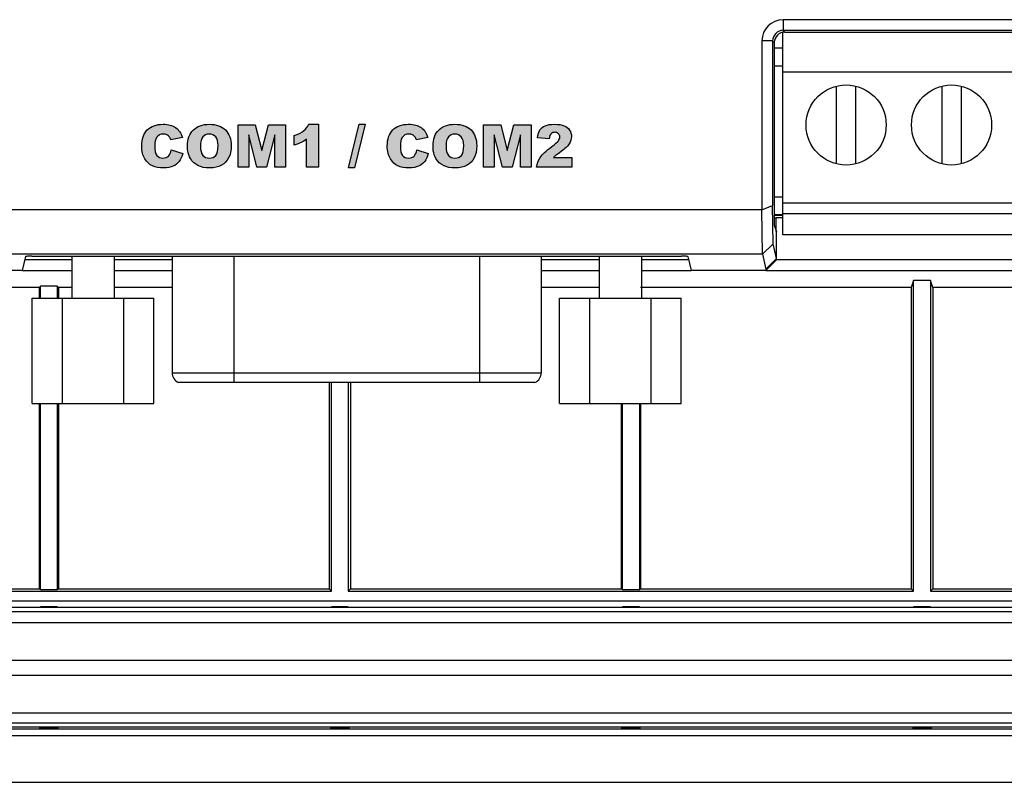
# Model space of a CAD drawing. Header units: millimetres. Extents: x 6863 to 7584, y 164 to 940.
# Tile 14 of 31: x 7395 to 7442, y 539 to 575. Entities that reach past the tile are written whole.
import ezdxf

# ---------------------------------------------------------------- set-up
doc = ezdxf.new("R2010")
doc.units = ezdxf.units.MM
doc.header["$LTSCALE"] = 32.67
doc.layers.get('0').update_dxf_attribs({"linetype": 'CONTINUOUS'})
doc.layers.add('AM_0', color=7, linetype='CONTINUOUS', lineweight=50)

msp = doc.modelspace()

# ---------------------------------------------------------------- hatches: boundary and pattern name
at = {"layer": 'AM_0'}
h = msp.add_hatch(color=256, dxfattribs=at)
h.dxf.hatch_style = 1
edge = h.paths.add_edge_path()
edge.add_spline(control_points=[(7402.066, 568.671), (7402.126, 568.737), (7402.171, 568.834), (7402.198, 568.961)], knot_values=[0, 0, 0, 0, 1, 1, 1, 1], degree=3, periodic=0)
edge.add_line((7402.198, 568.961), (7402.74, 568.797))
edge.add_spline(control_points=[(7402.74, 568.797), (7402.703, 568.644), (7402.646, 568.517), (7402.568, 568.416)], knot_values=[0, 0, 0, 0, 1, 1, 1, 1], degree=3, periodic=0)
edge.add_spline(control_points=[(7402.568, 568.416), (7402.489, 568.314), (7402.392, 568.237), (7402.276, 568.186)], knot_values=[0, 0, 0, 0, 1, 1, 1, 1], degree=3, periodic=0)
edge.add_spline(control_points=[(7402.276, 568.186), (7402.16, 568.134), (7402.013, 568.108), (7401.834, 568.108)], knot_values=[0, 0, 0, 0, 1, 1, 1, 1], degree=3, periodic=0)
edge.add_spline(control_points=[(7401.834, 568.108), (7401.616, 568.108), (7401.439, 568.141), (7401.301, 568.203)], knot_values=[0, 0, 0, 0, 1, 1, 1, 1], degree=3, periodic=0)
edge.add_spline(control_points=[(7401.301, 568.203), (7401.163, 568.265), (7401.044, 568.377), (7400.944, 568.535)], knot_values=[0, 0, 0, 0, 1, 1, 1, 1], degree=3, periodic=0)
edge.add_spline(control_points=[(7400.944, 568.535), (7400.844, 568.694), (7400.795, 568.898), (7400.795, 569.146)], knot_values=[0, 0, 0, 0, 1, 1, 1, 1], degree=3, periodic=0)
edge.add_spline(control_points=[(7400.795, 569.146), (7400.795, 569.478), (7400.882, 569.731), (7401.058, 569.909)], knot_values=[0, 0, 0, 0, 1, 1, 1, 1], degree=3, periodic=0)
edge.add_spline(control_points=[(7401.058, 569.909), (7401.234, 570.086), (7401.484, 570.176), (7401.805, 570.176)], knot_values=[0, 0, 0, 0, 1, 1, 1, 1], degree=3, periodic=0)
edge.add_spline(control_points=[(7401.805, 570.176), (7402.057, 570.176), (7402.254, 570.124), (7402.399, 570.023)], knot_values=[0, 0, 0, 0, 1, 1, 1, 1], degree=3, periodic=0)
edge.add_spline(control_points=[(7402.399, 570.023), (7402.544, 569.921), (7402.65, 569.764), (7402.721, 569.554)], knot_values=[0, 0, 0, 0, 1, 1, 1, 1], degree=3, periodic=0)
edge.add_line((7402.721, 569.554), (7402.175, 569.433))
edge.add_spline(control_points=[(7402.175, 569.433), (7402.156, 569.493), (7402.136, 569.538), (7402.115, 569.566)], knot_values=[0, 0, 0, 0, 1, 1, 1, 1], degree=3, periodic=0)
edge.add_spline(control_points=[(7402.115, 569.566), (7402.08, 569.613), (7402.037, 569.649), (7401.988, 569.675)], knot_values=[0, 0, 0, 0, 1, 1, 1, 1], degree=3, periodic=0)
edge.add_spline(control_points=[(7401.988, 569.675), (7401.938, 569.7), (7401.882, 569.714), (7401.82, 569.714)], knot_values=[0, 0, 0, 0, 1, 1, 1, 1], degree=3, periodic=0)
edge.add_spline(control_points=[(7401.82, 569.714), (7401.68, 569.714), (7401.572, 569.656), (7401.498, 569.545)], knot_values=[0, 0, 0, 0, 1, 1, 1, 1], degree=3, periodic=0)
edge.add_spline(control_points=[(7401.498, 569.545), (7401.441, 569.46), (7401.414, 569.329), (7401.414, 569.15)], knot_values=[0, 0, 0, 0, 1, 1, 1, 1], degree=3, periodic=0)
edge.add_spline(control_points=[(7401.414, 569.15), (7401.414, 568.929), (7401.447, 568.776), (7401.515, 568.694)], knot_values=[0, 0, 0, 0, 1, 1, 1, 1], degree=3, periodic=0)
edge.add_spline(control_points=[(7401.515, 568.694), (7401.582, 568.613), (7401.676, 568.572), (7401.799, 568.572)], knot_values=[0, 0, 0, 0, 1, 1, 1, 1], degree=3, periodic=0)
edge.add_spline(control_points=[(7401.799, 568.572), (7401.916, 568.572), (7402.006, 568.604), (7402.066, 568.671)], knot_values=[0, 0, 0, 0, 1, 1, 1, 1], degree=3, periodic=0)
edge = h.paths.add_edge_path()
edge.add_spline(control_points=[(7402.977, 568.92), (7402.967, 568.989), (7402.962, 569.063), (7402.962, 569.141)], knot_values=[0, 0, 0, 0, 1, 1, 1, 1], degree=3, periodic=0)
edge.add_spline(control_points=[(7402.962, 569.141), (7402.962, 569.467), (7403.052, 569.72), (7403.235, 569.903)], knot_values=[0, 0, 0, 0, 1, 1, 1, 1], degree=3, periodic=0)
edge.add_spline(control_points=[(7403.235, 569.903), (7403.417, 570.085), (7403.67, 570.176), (7403.995, 570.176)], knot_values=[0, 0, 0, 0, 1, 1, 1, 1], degree=3, periodic=0)
edge.add_spline(control_points=[(7403.995, 570.176), (7404.328, 570.176), (7404.584, 570.086), (7404.765, 569.907)], knot_values=[0, 0, 0, 0, 1, 1, 1, 1], degree=3, periodic=0)
edge.add_spline(control_points=[(7404.765, 569.907), (7404.945, 569.729), (7405.035, 569.479), (7405.035, 569.157)], knot_values=[0, 0, 0, 0, 1, 1, 1, 1], degree=3, periodic=0)
edge.add_spline(control_points=[(7405.035, 569.157), (7405.035, 568.922), (7404.995, 568.731), (7404.916, 568.581)], knot_values=[0, 0, 0, 0, 1, 1, 1, 1], degree=3, periodic=0)
edge.add_spline(control_points=[(7404.916, 568.581), (7404.837, 568.431), (7404.724, 568.315), (7404.575, 568.232)], knot_values=[0, 0, 0, 0, 1, 1, 1, 1], degree=3, periodic=0)
edge.add_spline(control_points=[(7404.575, 568.232), (7404.426, 568.149), (7404.241, 568.108), (7404.02, 568.108)], knot_values=[0, 0, 0, 0, 1, 1, 1, 1], degree=3, periodic=0)
edge.add_spline(control_points=[(7404.02, 568.108), (7403.793, 568.108), (7403.606, 568.143), (7403.459, 568.215)], knot_values=[0, 0, 0, 0, 1, 1, 1, 1], degree=3, periodic=0)
edge.add_spline(control_points=[(7403.459, 568.215), (7403.312, 568.287), (7403.192, 568.401), (7403.1, 568.556)], knot_values=[0, 0, 0, 0, 1, 1, 1, 1], degree=3, periodic=0)
edge.add_spline(control_points=[(7403.1, 568.556), (7403.038, 568.66), (7402.998, 568.781), (7402.977, 568.92)], knot_values=[0, 0, 0, 0, 1, 1, 1, 1], degree=3, periodic=0)
edge = h.paths.add_edge_path(flags=16)
edge.add_spline(control_points=[(7403.694, 569.576), (7403.617, 569.487), (7403.58, 569.341), (7403.58, 569.138)], knot_values=[0, 0, 0, 0, 1, 1, 1, 1], degree=3, periodic=0)
edge.add_spline(control_points=[(7403.58, 569.138), (7403.58, 568.936), (7403.617, 568.79), (7403.692, 568.702)], knot_values=[0, 0, 0, 0, 1, 1, 1, 1], degree=3, periodic=0)
edge.add_spline(control_points=[(7403.692, 568.702), (7403.767, 568.614), (7403.87, 568.57), (7403.999, 568.57)], knot_values=[0, 0, 0, 0, 1, 1, 1, 1], degree=3, periodic=0)
edge.add_spline(control_points=[(7403.999, 568.57), (7404.132, 568.57), (7404.234, 568.613), (7404.307, 568.7)], knot_values=[0, 0, 0, 0, 1, 1, 1, 1], degree=3, periodic=0)
edge.add_spline(control_points=[(7404.307, 568.7), (7404.38, 568.786), (7404.417, 568.941), (7404.417, 569.165)], knot_values=[0, 0, 0, 0, 1, 1, 1, 1], degree=3, periodic=0)
edge.add_spline(control_points=[(7404.417, 569.165), (7404.417, 569.353), (7404.378, 569.49), (7404.302, 569.577)], knot_values=[0, 0, 0, 0, 1, 1, 1, 1], degree=3, periodic=0)
edge.add_spline(control_points=[(7404.302, 569.577), (7404.226, 569.664), (7404.123, 569.708), (7403.994, 569.708)], knot_values=[0, 0, 0, 0, 1, 1, 1, 1], degree=3, periodic=0)
edge.add_spline(control_points=[(7403.994, 569.708), (7403.868, 569.708), (7403.769, 569.663), (7403.694, 569.576)], knot_values=[0, 0, 0, 0, 1, 1, 1, 1], degree=3, periodic=0)
edge = h.paths.add_edge_path()
edge.add_spline(control_points=[(7408.612, 569.475), (7408.52, 569.405), (7408.432, 569.349), (7408.347, 569.306)], knot_values=[0, 0, 0, 0, 1, 1, 1, 1], degree=3, periodic=0)
edge.add_spline(control_points=[(7408.347, 569.306), (7408.263, 569.263), (7408.156, 569.222), (7408.028, 569.184)], knot_values=[0, 0, 0, 0, 1, 1, 1, 1], degree=3, periodic=0)
edge.add_line((7408.028, 569.184), (7408.028, 569.64))
edge.add_spline(control_points=[(7408.028, 569.64), (7408.216, 569.7), (7408.363, 569.774), (7408.469, 569.859)], knot_values=[0, 0, 0, 0, 1, 1, 1, 1], degree=3, periodic=0)
edge.add_spline(control_points=[(7408.469, 569.859), (7408.572, 569.944), (7408.654, 570.051), (7408.714, 570.176)], knot_values=[0, 0, 0, 0, 1, 1, 1, 1], degree=3, periodic=0)
edge.add_line((7408.714, 570.176), (7409.174, 570.176))
edge.add_line((7409.174, 570.176), (7409.174, 568.142))
edge.add_line((7409.174, 568.142), (7408.612, 568.142))
edge.add_line((7408.612, 568.142), (7408.612, 569.475))
edge = h.paths.add_edge_path()
edge.add_spline(control_points=[(7413.708, 568.671), (7413.767, 568.737), (7413.812, 568.834), (7413.84, 568.961)], knot_values=[0, 0, 0, 0, 1, 1, 1, 1], degree=3, periodic=0)
edge.add_line((7413.84, 568.961), (7414.381, 568.797))
edge.add_spline(control_points=[(7414.381, 568.797), (7414.344, 568.644), (7414.287, 568.517), (7414.209, 568.416)], knot_values=[0, 0, 0, 0, 1, 1, 1, 1], degree=3, periodic=0)
edge.add_spline(control_points=[(7414.209, 568.416), (7414.13, 568.314), (7414.033, 568.237), (7413.917, 568.186)], knot_values=[0, 0, 0, 0, 1, 1, 1, 1], degree=3, periodic=0)
edge.add_spline(control_points=[(7413.917, 568.186), (7413.801, 568.134), (7413.654, 568.108), (7413.475, 568.108)], knot_values=[0, 0, 0, 0, 1, 1, 1, 1], degree=3, periodic=0)
edge.add_spline(control_points=[(7413.475, 568.108), (7413.257, 568.108), (7413.08, 568.141), (7412.942, 568.203)], knot_values=[0, 0, 0, 0, 1, 1, 1, 1], degree=3, periodic=0)
edge.add_spline(control_points=[(7412.942, 568.203), (7412.804, 568.265), (7412.685, 568.377), (7412.586, 568.535)], knot_values=[0, 0, 0, 0, 1, 1, 1, 1], degree=3, periodic=0)
edge.add_spline(control_points=[(7412.586, 568.535), (7412.485, 568.694), (7412.436, 568.898), (7412.436, 569.146)], knot_values=[0, 0, 0, 0, 1, 1, 1, 1], degree=3, periodic=0)
edge.add_spline(control_points=[(7412.436, 569.146), (7412.436, 569.478), (7412.523, 569.731), (7412.699, 569.909)], knot_values=[0, 0, 0, 0, 1, 1, 1, 1], degree=3, periodic=0)
edge.add_spline(control_points=[(7412.699, 569.909), (7412.875, 570.086), (7413.125, 570.176), (7413.447, 570.176)], knot_values=[0, 0, 0, 0, 1, 1, 1, 1], degree=3, periodic=0)
edge.add_spline(control_points=[(7413.447, 570.176), (7413.698, 570.176), (7413.896, 570.124), (7414.04, 570.023)], knot_values=[0, 0, 0, 0, 1, 1, 1, 1], degree=3, periodic=0)
edge.add_spline(control_points=[(7414.04, 570.023), (7414.185, 569.921), (7414.291, 569.764), (7414.362, 569.554)], knot_values=[0, 0, 0, 0, 1, 1, 1, 1], degree=3, periodic=0)
edge.add_line((7414.362, 569.554), (7413.816, 569.433))
edge.add_spline(control_points=[(7413.816, 569.433), (7413.797, 569.493), (7413.777, 569.538), (7413.756, 569.566)], knot_values=[0, 0, 0, 0, 1, 1, 1, 1], degree=3, periodic=0)
edge.add_spline(control_points=[(7413.756, 569.566), (7413.721, 569.613), (7413.679, 569.649), (7413.629, 569.675)], knot_values=[0, 0, 0, 0, 1, 1, 1, 1], degree=3, periodic=0)
edge.add_spline(control_points=[(7413.629, 569.675), (7413.579, 569.7), (7413.523, 569.714), (7413.462, 569.714)], knot_values=[0, 0, 0, 0, 1, 1, 1, 1], degree=3, periodic=0)
edge.add_spline(control_points=[(7413.462, 569.714), (7413.321, 569.714), (7413.213, 569.656), (7413.139, 569.545)], knot_values=[0, 0, 0, 0, 1, 1, 1, 1], degree=3, periodic=0)
edge.add_spline(control_points=[(7413.139, 569.545), (7413.082, 569.46), (7413.055, 569.329), (7413.055, 569.15)], knot_values=[0, 0, 0, 0, 1, 1, 1, 1], degree=3, periodic=0)
edge.add_spline(control_points=[(7413.055, 569.15), (7413.055, 568.929), (7413.088, 568.776), (7413.156, 568.694)], knot_values=[0, 0, 0, 0, 1, 1, 1, 1], degree=3, periodic=0)
edge.add_spline(control_points=[(7413.156, 568.694), (7413.223, 568.613), (7413.317, 568.572), (7413.44, 568.572)], knot_values=[0, 0, 0, 0, 1, 1, 1, 1], degree=3, periodic=0)
edge.add_spline(control_points=[(7413.44, 568.572), (7413.557, 568.572), (7413.647, 568.604), (7413.708, 568.671)], knot_values=[0, 0, 0, 0, 1, 1, 1, 1], degree=3, periodic=0)
edge = h.paths.add_edge_path()
edge.add_spline(control_points=[(7414.619, 568.92), (7414.609, 568.989), (7414.604, 569.063), (7414.604, 569.141)], knot_values=[0, 0, 0, 0, 1, 1, 1, 1], degree=3, periodic=0)
edge.add_spline(control_points=[(7414.604, 569.141), (7414.604, 569.467), (7414.694, 569.72), (7414.876, 569.903)], knot_values=[0, 0, 0, 0, 1, 1, 1, 1], degree=3, periodic=0)
edge.add_spline(control_points=[(7414.876, 569.903), (7415.058, 570.085), (7415.312, 570.176), (7415.636, 570.176)], knot_values=[0, 0, 0, 0, 1, 1, 1, 1], degree=3, periodic=0)
edge.add_spline(control_points=[(7415.636, 570.176), (7415.969, 570.176), (7416.226, 570.086), (7416.406, 569.907)], knot_values=[0, 0, 0, 0, 1, 1, 1, 1], degree=3, periodic=0)
edge.add_spline(control_points=[(7416.406, 569.907), (7416.586, 569.729), (7416.676, 569.479), (7416.676, 569.157)], knot_values=[0, 0, 0, 0, 1, 1, 1, 1], degree=3, periodic=0)
edge.add_spline(control_points=[(7416.676, 569.157), (7416.676, 568.922), (7416.636, 568.731), (7416.557, 568.581)], knot_values=[0, 0, 0, 0, 1, 1, 1, 1], degree=3, periodic=0)
edge.add_spline(control_points=[(7416.557, 568.581), (7416.478, 568.431), (7416.365, 568.315), (7416.216, 568.232)], knot_values=[0, 0, 0, 0, 1, 1, 1, 1], degree=3, periodic=0)
edge.add_spline(control_points=[(7416.216, 568.232), (7416.067, 568.149), (7415.882, 568.108), (7415.661, 568.108)], knot_values=[0, 0, 0, 0, 1, 1, 1, 1], degree=3, periodic=0)
edge.add_spline(control_points=[(7415.661, 568.108), (7415.434, 568.108), (7415.248, 568.143), (7415.1, 568.215)], knot_values=[0, 0, 0, 0, 1, 1, 1, 1], degree=3, periodic=0)
edge.add_spline(control_points=[(7415.1, 568.215), (7414.953, 568.287), (7414.833, 568.401), (7414.741, 568.556)], knot_values=[0, 0, 0, 0, 1, 1, 1, 1], degree=3, periodic=0)
edge.add_spline(control_points=[(7414.741, 568.556), (7414.679, 568.66), (7414.639, 568.781), (7414.619, 568.92)], knot_values=[0, 0, 0, 0, 1, 1, 1, 1], degree=3, periodic=0)
edge = h.paths.add_edge_path(flags=16)
edge.add_spline(control_points=[(7415.335, 569.576), (7415.258, 569.487), (7415.222, 569.341), (7415.222, 569.138)], knot_values=[0, 0, 0, 0, 1, 1, 1, 1], degree=3, periodic=0)
edge.add_spline(control_points=[(7415.222, 569.138), (7415.222, 568.936), (7415.258, 568.79), (7415.333, 568.702)], knot_values=[0, 0, 0, 0, 1, 1, 1, 1], degree=3, periodic=0)
edge.add_spline(control_points=[(7415.333, 568.702), (7415.408, 568.614), (7415.511, 568.57), (7415.64, 568.57)], knot_values=[0, 0, 0, 0, 1, 1, 1, 1], degree=3, periodic=0)
edge.add_spline(control_points=[(7415.64, 568.57), (7415.773, 568.57), (7415.875, 568.613), (7415.949, 568.7)], knot_values=[0, 0, 0, 0, 1, 1, 1, 1], degree=3, periodic=0)
edge.add_spline(control_points=[(7415.949, 568.7), (7416.021, 568.786), (7416.058, 568.941), (7416.058, 569.165)], knot_values=[0, 0, 0, 0, 1, 1, 1, 1], degree=3, periodic=0)
edge.add_spline(control_points=[(7416.058, 569.165), (7416.058, 569.353), (7416.02, 569.49), (7415.943, 569.577)], knot_values=[0, 0, 0, 0, 1, 1, 1, 1], degree=3, periodic=0)
edge.add_spline(control_points=[(7415.943, 569.577), (7415.867, 569.664), (7415.765, 569.708), (7415.635, 569.708)], knot_values=[0, 0, 0, 0, 1, 1, 1, 1], degree=3, periodic=0)
edge.add_spline(control_points=[(7415.635, 569.708), (7415.509, 569.708), (7415.41, 569.663), (7415.335, 569.576)], knot_values=[0, 0, 0, 0, 1, 1, 1, 1], degree=3, periodic=0)
edge = h.paths.add_edge_path()
edge.add_spline(control_points=[(7419.515, 568.142), (7419.534, 568.306), (7419.591, 568.461), (7419.688, 568.606)], knot_values=[0, 0, 0, 0, 1, 1, 1, 1], degree=3, periodic=0)
edge.add_spline(control_points=[(7419.688, 568.606), (7419.785, 568.75), (7419.966, 568.922), (7420.234, 569.12)], knot_values=[0, 0, 0, 0, 1, 1, 1, 1], degree=3, periodic=0)
edge.add_spline(control_points=[(7420.234, 569.12), (7420.396, 569.24), (7420.5, 569.333), (7420.546, 569.396)], knot_values=[0, 0, 0, 0, 1, 1, 1, 1], degree=3, periodic=0)
edge.add_spline(control_points=[(7420.546, 569.396), (7420.591, 569.458), (7420.614, 569.517), (7420.614, 569.574)], knot_values=[0, 0, 0, 0, 1, 1, 1, 1], degree=3, periodic=0)
edge.add_spline(control_points=[(7420.614, 569.574), (7420.614, 569.634), (7420.591, 569.686), (7420.546, 569.73)], knot_values=[0, 0, 0, 0, 1, 1, 1, 1], degree=3, periodic=0)
edge.add_spline(control_points=[(7420.546, 569.73), (7420.501, 569.774), (7420.445, 569.795), (7420.377, 569.795)], knot_values=[0, 0, 0, 0, 1, 1, 1, 1], degree=3, periodic=0)
edge.add_spline(control_points=[(7420.377, 569.795), (7420.306, 569.795), (7420.248, 569.772), (7420.203, 569.728)], knot_values=[0, 0, 0, 0, 1, 1, 1, 1], degree=3, periodic=0)
edge.add_spline(control_points=[(7420.203, 569.728), (7420.157, 569.684), (7420.127, 569.604), (7420.112, 569.493)], knot_values=[0, 0, 0, 0, 1, 1, 1, 1], degree=3, periodic=0)
edge.add_line((7420.112, 569.493), (7419.556, 569.538))
edge.add_spline(control_points=[(7419.556, 569.538), (7419.578, 569.693), (7419.617, 569.816), (7419.675, 569.904)], knot_values=[0, 0, 0, 0, 1, 1, 1, 1], degree=3, periodic=0)
edge.add_spline(control_points=[(7419.675, 569.904), (7419.733, 569.991), (7419.815, 570.059), (7419.921, 570.105)], knot_values=[0, 0, 0, 0, 1, 1, 1, 1], degree=3, periodic=0)
edge.add_spline(control_points=[(7419.921, 570.105), (7420.028, 570.151), (7420.174, 570.176), (7420.362, 570.176)], knot_values=[0, 0, 0, 0, 1, 1, 1, 1], degree=3, periodic=0)
edge.add_spline(control_points=[(7420.362, 570.176), (7420.557, 570.176), (7420.709, 570.153), (7420.818, 570.109)], knot_values=[0, 0, 0, 0, 1, 1, 1, 1], degree=3, periodic=0)
edge.add_spline(control_points=[(7420.818, 570.109), (7420.927, 570.064), (7421.011, 569.996), (7421.074, 569.903)], knot_values=[0, 0, 0, 0, 1, 1, 1, 1], degree=3, periodic=0)
edge.add_spline(control_points=[(7421.074, 569.903), (7421.137, 569.81), (7421.168, 569.708), (7421.168, 569.594)], knot_values=[0, 0, 0, 0, 1, 1, 1, 1], degree=3, periodic=0)
edge.add_spline(control_points=[(7421.168, 569.594), (7421.168, 569.471), (7421.132, 569.355), (7421.061, 569.244)], knot_values=[0, 0, 0, 0, 1, 1, 1, 1], degree=3, periodic=0)
edge.add_spline(control_points=[(7421.061, 569.244), (7420.99, 569.132), (7420.86, 569.011), (7420.672, 568.879)], knot_values=[0, 0, 0, 0, 1, 1, 1, 1], degree=3, periodic=0)
edge.add_spline(control_points=[(7420.672, 568.879), (7420.56, 568.801), (7420.485, 568.746), (7420.447, 568.716)], knot_values=[0, 0, 0, 0, 1, 1, 1, 1], degree=3, periodic=0)
edge.add_spline(control_points=[(7420.447, 568.716), (7420.408, 568.685), (7420.365, 568.644), (7420.314, 568.595)], knot_values=[0, 0, 0, 0, 1, 1, 1, 1], degree=3, periodic=0)
edge.add_line((7420.314, 568.595), (7421.182, 568.595))
edge.add_line((7421.182, 568.595), (7421.182, 568.142))
edge.add_line((7421.182, 568.142), (7419.515, 568.142))
h.paths.add_polyline_path([(7418.745, 569.667), (7418.355, 568.142), (7417.897, 568.142), (7417.508, 569.667), (7417.508, 568.142), (7417.002, 568.142), (7417.002, 570.142), (7417.814, 570.142), (7418.127, 568.925), (7418.439, 570.142), (7419.252, 570.142), (7419.252, 568.142), (7418.745, 568.142)])
h.paths.add_polyline_path([(7407.104, 569.667), (7406.714, 568.142), (7406.256, 568.142), (7405.867, 569.667), (7405.867, 568.142), (7405.361, 568.142), (7405.361, 570.142), (7406.172, 570.142), (7406.486, 568.925), (7406.797, 570.142), (7407.61, 570.142), (7407.61, 568.142), (7407.104, 568.142)])
h.paths.add_polyline_path([(7411.38, 570.176), (7410.876, 568.108), (7410.597, 568.108), (7411.096, 570.176)])

# ---------------------------------------------------------------- linework, layer by layer
for p, q in [((7462.173, 575.131), (7431.204, 575.131)), ((7431.204, 575.131), (7431.204, 574.626)), ((7431.284, 574.546), (7431.204, 574.626)), ((7462.173, 574.626), (7431.204, 574.626)), ((7431.188, 564.942), (7431.188, 574.527)), ((7431.284, 574.546), (7462.092, 574.546)), ((7430.704, 574.126), (7430.199, 574.126)), ((7430.199, 574.126), (7430.199, 566.124)), ((7430.704, 574.126), (7430.784, 574.046)), ((7430.704, 574.126), (7430.704, 566.325)), ((7430.784, 574.046), (7430.784, 565.392)), ((7430.784, 573.792), (7431.188, 573.792)), ((7430.784, 572.942), (7431.188, 572.942)), ((7461.688, 572.642), (7431.188, 572.642)), ((7433.738, 568.296), (7433.738, 571.988)), ((7434.638, 571.988), (7434.638, 568.296)), ((7438.738, 568.296), (7438.738, 571.988)), ((7439.638, 571.988), (7439.638, 568.296)), ((7405.361, 568.142), (7405.361, 570.142)), ((7405.361, 570.142), (7406.172, 570.142)), ((7406.172, 570.142), (7406.486, 568.925)), ((7406.486, 568.925), (7406.797, 570.142)), ((7406.797, 570.142), (7407.61, 570.142)), ((7407.61, 570.142), (7407.61, 568.142)), ((7408.714, 570.176), (7409.174, 570.176)), ((7409.174, 570.176), (7409.174, 568.142)), ((7410.597, 568.108), (7411.096, 570.176)), ((7411.38, 570.176), (7410.876, 568.108)), ((7411.096, 570.176), (7411.38, 570.176)), ((7417.002, 570.142), (7417.814, 570.142)), ((7417.002, 568.142), (7417.002, 570.142)), ((7417.814, 570.142), (7418.127, 568.925)), ((7418.127, 568.925), (7418.439, 570.142)), ((7418.439, 570.142), (7419.252, 570.142)), ((7419.252, 570.142), (7419.252, 568.142)), ((7402.721, 569.554), (7402.175, 569.433)), ((7406.256, 568.142), (7405.867, 569.667)), ((7405.867, 569.667), (7405.867, 568.142)), ((7407.104, 569.667), (7406.714, 568.142)), ((7407.104, 568.142), (7407.104, 569.667)), ((7408.028, 569.184), (7408.028, 569.64)), ((7414.362, 569.554), (7413.816, 569.433)), ((7417.897, 568.142), (7417.508, 569.667)), ((7417.508, 569.667), (7417.508, 568.142)), ((7418.745, 569.667), (7418.355, 568.142)), ((7418.745, 568.142), (7418.745, 569.667)), ((7420.112, 569.493), (7419.556, 569.538)), ((7408.612, 568.142), (7408.612, 569.475)), ((7402.198, 568.961), (7402.74, 568.797)), ((7413.84, 568.961), (7414.381, 568.797)), ((7420.314, 568.595), (7421.182, 568.595)), ((7421.182, 568.595), (7421.182, 568.142)), ((7405.867, 568.142), (7405.361, 568.142)), ((7406.714, 568.142), (7406.256, 568.142)), ((7407.61, 568.142), (7407.104, 568.142)), ((7409.174, 568.142), (7408.612, 568.142)), ((7410.876, 568.108), (7410.597, 568.108)), ((7417.508, 568.142), (7417.002, 568.142)), ((7418.355, 568.142), (7417.897, 568.142)), ((7419.252, 568.142), (7418.745, 568.142)), ((7421.182, 568.142), (7419.515, 568.142)), ((7430.784, 566.742), (7431.188, 566.742)), ((7430.198, 566.126), (7430.704, 566.325)), ((7430.725, 564.513), (7430.704, 566.325)), ((7461.688, 566.442), (7431.188, 566.442)), ((7430.199, 566.124), (7387.658, 566.124)), ((7430.222, 564.024), (7430.198, 566.126)), ((7430.784, 565.892), (7431.188, 565.892)), ((7430.784, 565.871), (7431.188, 565.871)), ((7431.188, 565.942), (7462.488, 565.942)), ((7430.88, 565.729), (7430.784, 565.729)), ((7430.784, 565.392), (7430.888, 565.095)), ((7430.871, 565.095), (7430.871, 565.729)), ((7431.188, 565.734), (7430.88, 565.734)), ((7430.888, 563.749), (7430.888, 565.095)), ((7461.688, 564.942), (7431.188, 564.942)), ((7430.218, 564.02), (7430.725, 564.513)), ((7430.888, 563.812), (7430.725, 564.513)), ((7430.222, 564.02), (7387.657, 564.02)), ((7395.285, 563.907), (7395.13, 563.244)), ((7395.585, 563.922), (7426.392, 563.922)), ((7397.488, 563.922), (7397.488, 561.942)), ((7399.488, 563.922), (7399.488, 561.942)), ((7402.238, 563.922), (7402.238, 558.4)), ((7405.158, 563.922), (7405.158, 557.942)), ((7416.818, 557.942), (7416.818, 563.922)), ((7419.738, 563.922), (7419.738, 558.4)), ((7422.488, 563.922), (7422.488, 561.942)), ((7424.488, 563.922), (7424.488, 561.942)), ((7426.692, 563.907), (7426.847, 563.244)), ((7430.218, 564.02), (7430.384, 563.308)), ((7397.488, 563.744), (7395.285, 563.744)), ((7402.238, 563.744), (7399.488, 563.744)), ((7422.488, 563.744), (7419.738, 563.744)), ((7426.692, 563.744), (7424.488, 563.744)), ((7430.384, 563.244), (7430.888, 563.749)), ((7462.488, 563.744), (7430.888, 563.744)), ((7395.13, 563.244), (7391.385, 563.244)), ((7397.488, 563.228), (7395.13, 563.228)), ((7402.238, 563.228), (7399.488, 563.228)), ((7422.488, 563.228), (7419.738, 563.228)), ((7426.847, 563.228), (7424.488, 563.228)), ((7430.384, 563.244), (7426.847, 563.244)), ((7430.384, 563.308), (7430.384, 563.244)), ((7462.993, 563.228), (7430.384, 563.228)), ((7395.988, 562.5), (7395.931, 562.442)), ((7395.988, 561.942), (7395.988, 562.5)), ((7396.788, 562.5), (7395.988, 562.5)), ((7396.788, 562.5), (7396.846, 562.442)), ((7396.788, 562.5), (7396.788, 561.942)), ((7437.388, 562.777), (7437.277, 562.442)), ((7438.188, 562.777), (7437.388, 562.777)), ((7437.388, 548.042), (7437.388, 562.777)), ((7438.3, 562.442), (7438.188, 562.777)), ((7438.188, 562.777), (7438.188, 548.042)), ((7395.931, 562.442), (7389.234, 562.442)), ((7395.931, 562.442), (7395.931, 561.942)), ((7396.846, 562.442), (7396.846, 561.942)), ((7397.488, 562.442), (7396.846, 562.442)), ((7402.238, 562.442), (7399.488, 562.442)), ((7422.488, 562.442), (7419.738, 562.442)), ((7437.277, 562.442), (7424.446, 562.442)), ((7437.277, 562.442), (7437.277, 548.154)), ((7451.131, 562.442), (7438.3, 562.442)), ((7438.3, 562.442), (7438.3, 548.154)), ((7395.599, 556.942), (7395.599, 561.942)), ((7395.599, 561.942), (7401.372, 561.942)), ((7397.042, 556.942), (7397.042, 561.942)), ((7399.929, 561.942), (7399.929, 556.942)), ((7401.372, 556.942), (7401.372, 561.942)), ((7420.599, 561.942), (7426.372, 561.942)), ((7420.599, 556.942), (7420.599, 561.942)), ((7422.042, 556.942), (7422.042, 561.942)), ((7424.929, 561.942), (7424.929, 556.942)), ((7426.372, 556.942), (7426.372, 561.942)), ((7402.238, 558.4), (7419.738, 558.4)), ((7419.438, 557.942), (7402.538, 557.942)), ((7409.677, 557.942), (7409.677, 548.154)), ((7409.788, 548.042), (7409.788, 557.942)), ((7410.588, 557.942), (7410.588, 548.042)), ((7410.7, 557.942), (7410.7, 548.154)), ((7395.599, 556.942), (7401.372, 556.942)), ((7395.931, 556.942), (7395.931, 548.154)), ((7395.988, 548.134), (7395.988, 556.942)), ((7396.788, 556.942), (7396.788, 548.134)), ((7396.846, 556.942), (7396.846, 548.154)), ((7420.599, 556.942), (7426.372, 556.942)), ((7423.531, 556.942), (7423.531, 548.154)), ((7423.588, 548.134), (7423.588, 556.942)), ((7424.388, 556.942), (7424.388, 548.134)), ((7424.446, 556.942), (7424.446, 548.154)), ((7384.511, 548.042), (7409.788, 548.042)), ((7385.395, 548.154), (7395.931, 548.154)), ((7395.931, 548.154), (7395.988, 548.134)), ((7395.988, 548.134), (7396.788, 548.134)), ((7396.788, 548.134), (7396.846, 548.154)), ((7396.846, 548.154), (7409.677, 548.154)), ((7409.677, 548.154), (7409.788, 548.042)), ((7410.588, 548.042), (7410.7, 548.154)), ((7410.588, 548.042), (7437.388, 548.042)), ((7410.7, 548.154), (7423.531, 548.154)), ((7423.531, 548.154), (7423.588, 548.134)), ((7423.588, 548.134), (7424.388, 548.134)), ((7424.388, 548.134), (7424.446, 548.154)), ((7424.446, 548.154), (7437.277, 548.154)), ((7437.277, 548.154), (7437.388, 548.042)), ((7438.188, 548.042), (7438.3, 548.154)), ((7438.188, 548.042), (7475.788, 548.042)), ((7438.3, 548.154), (7451.131, 548.154)), ((7531.07, 547.577), (7382.907, 547.577)), ((7549.738, 547.272), (7364.238, 547.272)), ((7396.788, 547.3), (7395.988, 547.3)), ((7410.588, 547.3), (7409.788, 547.3)), ((7424.388, 547.3), (7423.588, 547.3)), ((7438.188, 547.3), (7437.388, 547.3)), ((7549.738, 547.072), (7364.238, 547.072)), ((7364.238, 546.567), (7549.738, 546.567)), ((7549.738, 544.767), (7364.238, 544.767)), ((7364.238, 544.067), (7549.738, 544.067)), ((7549.738, 542.267), (7364.238, 542.267)), ((7362.988, 541.815), (7550.988, 541.815)), ((7362.988, 541.615), (7550.988, 541.615)), ((7362.988, 541.52), (7550.988, 541.52)), ((7395.931, 541.592), (7395.988, 541.573)), ((7396.788, 541.573), (7395.988, 541.573)), ((7396.788, 541.573), (7396.846, 541.592)), ((7409.731, 541.592), (7409.788, 541.573)), ((7410.588, 541.573), (7409.788, 541.573)), ((7410.588, 541.573), (7410.646, 541.592)), ((7423.531, 541.592), (7423.588, 541.573)), ((7424.388, 541.573), (7423.588, 541.573)), ((7424.388, 541.573), (7424.446, 541.592)), ((7437.331, 541.592), (7437.388, 541.573)), ((7438.188, 541.573), (7437.388, 541.573)), ((7438.188, 541.573), (7438.246, 541.592)), ((7362.988, 541.215), (7550.988, 541.215)), ((7362.988, 538.992), (7550.988, 538.992))]:
    msp.add_line(p, q)
for centre in [(7434.188, 570.142), (7439.188, 570.142)]:
    msp.add_circle(centre, 1.9)
for centre, radius, start, end in [((7431.204, 574.126), 1.004, 90.0011, 179.9989), ((7431.204, 574.127), 0.5, 89.986, 180.014), ((7402.738, 558.4), 0.5, 180, 246.4218), ((7419.238, 558.4), 0.5, 293.5782, 0)]:
    msp.add_arc(centre, radius, start, end)
msp.add_ellipse((7431.284, 574.046), major_axis=(-0.354, 0.354), ratio=0.999851, start_param=-0.785331, end_param=0.785331)
for points in [[(7401.058, 569.909), (7401.234, 570.086), (7401.484, 570.176), (7401.805, 570.176)], [(7401.805, 570.176), (7402.057, 570.176), (7402.254, 570.124), (7402.399, 570.023)], [(7402.399, 570.023), (7402.544, 569.921), (7402.65, 569.764), (7402.721, 569.554)], [(7403.235, 569.903), (7403.417, 570.085), (7403.67, 570.176), (7403.995, 570.176)], [(7403.995, 570.176), (7404.328, 570.176), (7404.584, 570.086), (7404.765, 569.907)], [(7408.469, 569.859), (7408.572, 569.944), (7408.654, 570.051), (7408.714, 570.176)], [(7412.699, 569.909), (7412.875, 570.086), (7413.125, 570.176), (7413.447, 570.176)], [(7413.447, 570.176), (7413.698, 570.176), (7413.896, 570.124), (7414.04, 570.023)], [(7414.04, 570.023), (7414.185, 569.921), (7414.291, 569.764), (7414.362, 569.554)], [(7414.876, 569.903), (7415.058, 570.085), (7415.312, 570.176), (7415.636, 570.176)], [(7415.636, 570.176), (7415.969, 570.176), (7416.226, 570.086), (7416.406, 569.907)], [(7419.675, 569.904), (7419.733, 569.991), (7419.815, 570.059), (7419.921, 570.105)], [(7419.921, 570.105), (7420.028, 570.151), (7420.174, 570.176), (7420.362, 570.176)], [(7420.362, 570.176), (7420.557, 570.176), (7420.709, 570.153), (7420.818, 570.109)], [(7420.818, 570.109), (7420.927, 570.064), (7421.011, 569.996), (7421.074, 569.903)], [(7400.795, 569.146), (7400.795, 569.478), (7400.882, 569.731), (7401.058, 569.909)], [(7401.498, 569.545), (7401.441, 569.46), (7401.414, 569.329), (7401.414, 569.15)], [(7401.82, 569.714), (7401.68, 569.714), (7401.572, 569.656), (7401.498, 569.545)], [(7401.988, 569.675), (7401.938, 569.7), (7401.882, 569.714), (7401.82, 569.714)], [(7402.115, 569.566), (7402.08, 569.613), (7402.037, 569.649), (7401.988, 569.675)], [(7402.175, 569.433), (7402.156, 569.493), (7402.136, 569.538), (7402.115, 569.566)], [(7402.962, 569.141), (7402.962, 569.467), (7403.052, 569.72), (7403.235, 569.903)], [(7403.694, 569.576), (7403.617, 569.487), (7403.58, 569.341), (7403.58, 569.138)], [(7403.994, 569.708), (7403.868, 569.708), (7403.769, 569.663), (7403.694, 569.576)], [(7404.302, 569.577), (7404.226, 569.664), (7404.123, 569.708), (7403.994, 569.708)], [(7404.417, 569.165), (7404.417, 569.353), (7404.378, 569.49), (7404.302, 569.577)], [(7404.765, 569.907), (7404.945, 569.729), (7405.035, 569.479), (7405.035, 569.157)], [(7408.028, 569.64), (7408.216, 569.7), (7408.363, 569.774), (7408.469, 569.859)], [(7412.436, 569.146), (7412.436, 569.478), (7412.523, 569.731), (7412.699, 569.909)], [(7413.139, 569.545), (7413.082, 569.46), (7413.055, 569.329), (7413.055, 569.15)], [(7413.462, 569.714), (7413.321, 569.714), (7413.213, 569.656), (7413.139, 569.545)], [(7413.629, 569.675), (7413.579, 569.7), (7413.523, 569.714), (7413.462, 569.714)], [(7413.756, 569.566), (7413.721, 569.613), (7413.679, 569.649), (7413.629, 569.675)], [(7413.816, 569.433), (7413.797, 569.493), (7413.777, 569.538), (7413.756, 569.566)], [(7414.604, 569.141), (7414.604, 569.467), (7414.694, 569.72), (7414.876, 569.903)], [(7415.335, 569.576), (7415.258, 569.487), (7415.222, 569.341), (7415.222, 569.138)], [(7415.635, 569.708), (7415.509, 569.708), (7415.41, 569.663), (7415.335, 569.576)], [(7415.943, 569.577), (7415.867, 569.664), (7415.765, 569.708), (7415.635, 569.708)], [(7416.058, 569.165), (7416.058, 569.353), (7416.02, 569.49), (7415.943, 569.577)], [(7416.406, 569.907), (7416.586, 569.729), (7416.676, 569.479), (7416.676, 569.157)], [(7419.556, 569.538), (7419.578, 569.693), (7419.617, 569.816), (7419.675, 569.904)], [(7420.203, 569.728), (7420.157, 569.684), (7420.127, 569.604), (7420.112, 569.493)], [(7420.377, 569.795), (7420.306, 569.795), (7420.248, 569.772), (7420.203, 569.728)], [(7420.546, 569.73), (7420.501, 569.774), (7420.445, 569.795), (7420.377, 569.795)], [(7420.614, 569.574), (7420.614, 569.634), (7420.591, 569.686), (7420.546, 569.73)], [(7420.546, 569.396), (7420.591, 569.458), (7420.614, 569.517), (7420.614, 569.574)], [(7421.168, 569.594), (7421.168, 569.471), (7421.132, 569.355), (7421.061, 569.244)], [(7421.074, 569.903), (7421.137, 569.81), (7421.168, 569.708), (7421.168, 569.594)], [(7400.944, 568.535), (7400.844, 568.694), (7400.795, 568.898), (7400.795, 569.146)], [(7401.414, 569.15), (7401.414, 568.929), (7401.447, 568.776), (7401.515, 568.694)], [(7402.977, 568.92), (7402.967, 568.989), (7402.962, 569.063), (7402.962, 569.141)], [(7403.58, 569.138), (7403.58, 568.936), (7403.617, 568.79), (7403.692, 568.702)], [(7404.307, 568.7), (7404.38, 568.786), (7404.417, 568.941), (7404.417, 569.165)], [(7405.035, 569.157), (7405.035, 568.922), (7404.995, 568.731), (7404.916, 568.581)], [(7408.347, 569.306), (7408.263, 569.263), (7408.156, 569.222), (7408.028, 569.184)], [(7408.612, 569.475), (7408.52, 569.405), (7408.432, 569.349), (7408.347, 569.306)], [(7412.586, 568.535), (7412.485, 568.694), (7412.436, 568.898), (7412.436, 569.146)], [(7413.055, 569.15), (7413.055, 568.929), (7413.088, 568.776), (7413.156, 568.694)], [(7414.619, 568.92), (7414.609, 568.989), (7414.604, 569.063), (7414.604, 569.141)], [(7415.222, 569.138), (7415.222, 568.936), (7415.258, 568.79), (7415.333, 568.702)], [(7415.949, 568.7), (7416.021, 568.786), (7416.058, 568.941), (7416.058, 569.165)], [(7416.676, 569.157), (7416.676, 568.922), (7416.636, 568.731), (7416.557, 568.581)], [(7419.688, 568.606), (7419.785, 568.75), (7419.966, 568.922), (7420.234, 569.12)], [(7420.234, 569.12), (7420.396, 569.24), (7420.5, 569.333), (7420.546, 569.396)], [(7421.061, 569.244), (7420.99, 569.132), (7420.86, 569.011), (7420.672, 568.879)], [(7401.515, 568.694), (7401.582, 568.613), (7401.676, 568.572), (7401.799, 568.572)], [(7401.799, 568.572), (7401.916, 568.572), (7402.006, 568.604), (7402.066, 568.671)], [(7402.066, 568.671), (7402.126, 568.737), (7402.171, 568.834), (7402.198, 568.961)], [(7402.74, 568.797), (7402.703, 568.644), (7402.646, 568.517), (7402.568, 568.416)], [(7403.1, 568.556), (7403.038, 568.66), (7402.998, 568.781), (7402.977, 568.92)], [(7403.459, 568.215), (7403.312, 568.287), (7403.192, 568.401), (7403.1, 568.556)], [(7403.692, 568.702), (7403.767, 568.614), (7403.87, 568.57), (7403.999, 568.57)], [(7403.999, 568.57), (7404.132, 568.57), (7404.234, 568.613), (7404.307, 568.7)], [(7404.916, 568.581), (7404.837, 568.431), (7404.724, 568.315), (7404.575, 568.232)], [(7413.156, 568.694), (7413.223, 568.613), (7413.317, 568.572), (7413.44, 568.572)], [(7413.44, 568.572), (7413.557, 568.572), (7413.647, 568.604), (7413.708, 568.671)], [(7413.708, 568.671), (7413.767, 568.737), (7413.812, 568.834), (7413.84, 568.961)], [(7414.381, 568.797), (7414.344, 568.644), (7414.287, 568.517), (7414.209, 568.416)], [(7414.741, 568.556), (7414.679, 568.66), (7414.639, 568.781), (7414.619, 568.92)], [(7415.1, 568.215), (7414.953, 568.287), (7414.833, 568.401), (7414.741, 568.556)], [(7415.333, 568.702), (7415.408, 568.614), (7415.511, 568.57), (7415.64, 568.57)], [(7415.64, 568.57), (7415.773, 568.57), (7415.875, 568.613), (7415.949, 568.7)], [(7416.557, 568.581), (7416.478, 568.431), (7416.365, 568.315), (7416.216, 568.232)], [(7419.515, 568.142), (7419.534, 568.306), (7419.591, 568.461), (7419.688, 568.606)], [(7420.447, 568.716), (7420.408, 568.685), (7420.365, 568.644), (7420.314, 568.595)], [(7420.672, 568.879), (7420.56, 568.801), (7420.485, 568.746), (7420.447, 568.716)], [(7401.301, 568.203), (7401.163, 568.265), (7401.044, 568.377), (7400.944, 568.535)], [(7401.834, 568.108), (7401.616, 568.108), (7401.439, 568.141), (7401.301, 568.203)], [(7402.276, 568.186), (7402.16, 568.134), (7402.013, 568.108), (7401.834, 568.108)], [(7402.568, 568.416), (7402.489, 568.314), (7402.392, 568.237), (7402.276, 568.186)], [(7404.02, 568.108), (7403.793, 568.108), (7403.606, 568.143), (7403.459, 568.215)], [(7404.575, 568.232), (7404.426, 568.149), (7404.241, 568.108), (7404.02, 568.108)], [(7412.942, 568.203), (7412.804, 568.265), (7412.685, 568.377), (7412.586, 568.535)], [(7413.475, 568.108), (7413.257, 568.108), (7413.08, 568.141), (7412.942, 568.203)], [(7413.917, 568.186), (7413.801, 568.134), (7413.654, 568.108), (7413.475, 568.108)], [(7414.209, 568.416), (7414.13, 568.314), (7414.033, 568.237), (7413.917, 568.186)], [(7415.661, 568.108), (7415.434, 568.108), (7415.248, 568.143), (7415.1, 568.215)], [(7416.216, 568.232), (7416.067, 568.149), (7415.882, 568.108), (7415.661, 568.108)], [(7430.384, 563.308), (7430.552, 563.476), (7430.719, 563.645), (7430.888, 563.812)]]:
    msp.add_open_spline(points, degree=3)
for points, knots in [([(7395.585, 563.922), (7395.547, 563.922), (7395.478, 563.921), (7395.38, 563.922), (7395.329, 563.91), (7395.287, 563.915), (7395.285, 563.907)], [0, 0, 0, 0, 0.378435, 0.701146, 0.918225, 1, 1, 1, 1]), ([(7426.692, 563.907), (7426.69, 563.915), (7426.647, 563.91), (7426.596, 563.922), (7426.499, 563.921), (7426.43, 563.922), (7426.392, 563.922)], [0, 0, 0, 0, 0.081773, 0.29885, 0.621563, 1, 1, 1, 1])]:
    msp.add_open_spline(points, degree=3, knots=knots)

doc.saveas('drawing.dxf')
